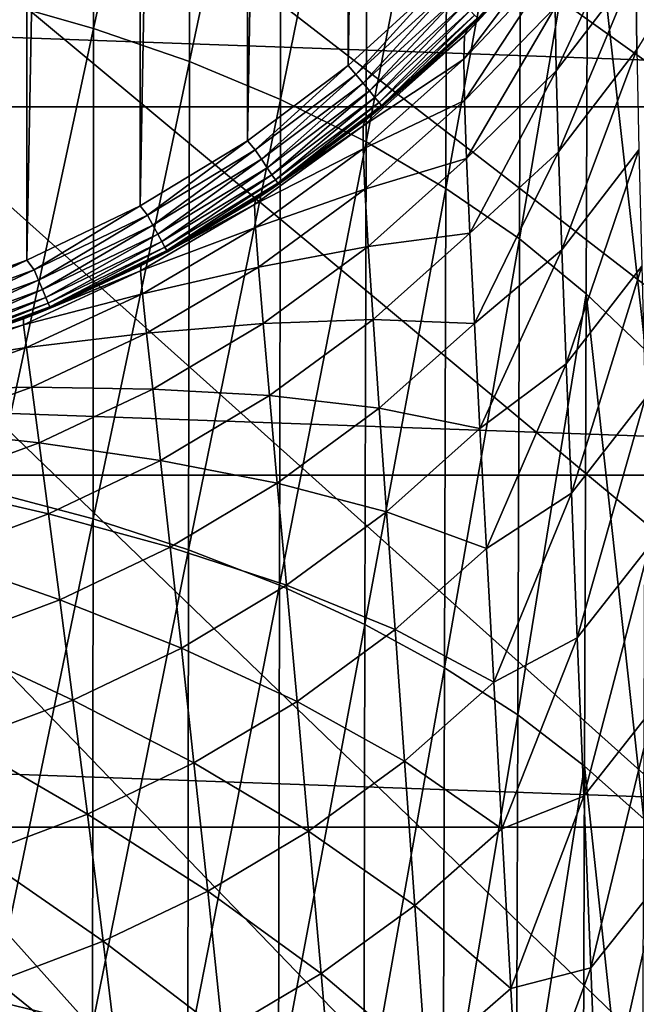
# Model space of a CAD drawing. Header units: metres. Extents: x -22 to 72, y -237 to 23.
# Tile 208 of 256: x 12.49 to 14.8, y -14.15 to -10.46. Entities that reach past the tile are written whole.
import ezdxf

# ---------------------------------------------------------------- set-up
doc = ezdxf.new("R2010")
doc.units = ezdxf.units.M
doc.layers.add('solid_509588_MEDIA_SW0001', color=7, linetype='CONTINUOUS')

msp = doc.modelspace()

# ---------------------------------------------------------------- linework, layer by layer
at = {"layer": 'solid_509588_MEDIA_SW0001'}
for points in [[(12.071428, 11.517202, 132.943756), (12.511848, 11.357363, 132.943756), (12.071432, -11.517201, 132.943756)], [(12.511848, 11.357363, 132.943756), (12.511853, -11.357361, 132.943756), (12.071432, -11.517201, 132.943756)], [(12.511848, 11.357363, 132.943756), (12.936604, 11.154259, 132.943756), (12.511853, -11.357361, 132.943756)], [(12.936604, 11.154259, 132.943756), (12.936608, -11.154256, 132.943756), (12.511853, -11.357361, 132.943756)], [(12.936604, 11.154259, 132.943756), (13.339938, 10.910168, 132.943756), (12.936608, -11.154256, 132.943756)], [(13.339938, 10.910168, 132.943756), (13.339944, -10.910164, 132.943756), (12.936608, -11.154256, 132.943756)], [(13.339938, 10.910168, 132.943756), (13.716635, 10.628305, 132.943756), (13.339944, -10.910164, 132.943756)], [(13.716635, 10.628305, 132.943756), (13.71664, -10.628303, 132.943756), (13.339944, -10.910164, 132.943756)], [(13.716635, 10.628305, 132.943756), (14.063028, 10.311828, 132.943756), (13.71664, -10.628303, 132.943756)], [(14.063028, 10.311828, 132.943756), (14.063032, -10.311823, 132.943756), (13.71664, -10.628303, 132.943756)], [(17.696192, -10.79983, 132.530869), (18.078817, -10.146324, 132.530869), (0, 0, 132.892746)], [(17.289955, -11.438926, 132.530869), (17.696192, -10.79983, 132.530869), (0, 0, 132.892746)], [(16.860647, -12.062758, 132.530869), (17.289955, -11.438926, 132.530869), (0, 0, 132.892746)], [(16.408842, -12.670496, 132.530869), (16.860647, -12.062758, 132.530869), (0, 0, 132.892746)], [(15.935143, -13.261327, 132.530869), (16.408842, -12.670496, 132.530869), (0, 0, 132.892746)], [(15.440181, -13.834463, 132.530869), (15.935143, -13.261327, 132.530869), (0, 0, 132.892746)], [(14.924617, -14.38914, 132.530869), (15.440181, -13.834463, 132.530869), (0, 0, 132.892746)], [(14.389139, -14.924617, 132.530869), (14.924617, -14.38914, 132.530869), (0, 0, 132.892746)], [(13.834463, -15.440181, 132.530869), (14.389139, -14.924617, 132.530869), (0, 0, 132.892746)], [(13.261327, -15.935143, 132.530869), (13.834463, -15.440181, 132.530869), (0, 0, 132.892746)], [(12.670495, -16.408842, 132.530869), (13.261327, -15.935143, 132.530869), (0, 0, 132.892746)], [(12.062758, -16.860647, 132.530869), (12.670495, -16.408842, 132.530869), (0, 0, 132.892746)], [(12.388103, -10.381963, 284.082001), (12.762291, -10.488754, 283.97699), (12.764039, -8.708081, 282.83905)], [(12.764039, -8.708081, 282.83905), (12.762291, -10.488754, 283.97699), (13.123942, -8.841295, 282.725128)], [(12.762291, -10.488754, 283.97699), (13.121359, -10.613527, 283.853241), (13.123942, -8.841295, 282.725128)], [(13.123942, -8.841295, 282.725128), (13.121359, -10.613527, 283.853241), (13.466117, -8.992828, 282.594025)], [(13.121359, -10.613527, 283.853241), (13.462677, -10.755643, 283.711212), (13.466117, -8.992828, 282.594025)], [(13.466117, -8.992828, 282.594025), (13.462677, -10.755643, 283.711212), (13.788308, -9.161889, 282.446136)], [(13.462677, -10.755643, 283.711212), (13.784021, -10.914348, 283.551483), (13.788308, -9.161889, 282.446136)], [(13.788308, -9.161889, 282.446136), (13.784021, -10.914348, 283.551483), (14.088536, -9.347514, 282.28186)], [(19.747696, -10.783265), (-19.747696, -10.783265), (-20.466829, -9.346505)], [(20.466829, -9.346505), (19.747696, -10.783265), (-20.466829, -9.346505)], [(13.784021, -10.914348, 283.551483), (14.083443, -11.088731, 283.374542), (14.088536, -9.347514, 282.28186)], [(14.088536, -9.347514, 282.28186), (14.083443, -11.088731, 283.374542), (14.364963, -9.548638, 282.101501)], [(14.083443, -11.088731, 283.374542), (14.359127, -11.27778, 283.180847), (14.364963, -9.548638, 282.101501)], [(14.364963, -9.548638, 282.101501), (14.359127, -11.27778, 283.180847), (14.615779, -9.768501, 281.908325)], [(14.359127, -11.27778, 283.180847), (14.609293, -11.484558, 282.973328), (14.615779, -9.768501, 281.908325)], [(14.615779, -9.768501, 281.908325), (14.609293, -11.484558, 282.973328), (14.832271, -11.695981, 282.745514)], [(14.615779, -9.768501, 281.908325), (14.832271, -11.695981, 282.745514), (14.839301, -9.993286, 281.694489)], [(14.497511, -10.647856, 249.95874), (14.493085, -10.409935, 248.818787), (14.794265, -10.012484, 248.876587)], [(14.497511, -10.647856, 249.95874), (14.794265, -10.012484, 248.876587), (14.795323, -10.256951, 250.031143)], [(14.150138, -10.604715, 247.58075), (14.498423, -10.142082, 246.561813), (14.493265, -10.240476, 247.685364)], [(14.150138, -10.604715, 247.58075), (14.153022, -10.516068, 246.506027), (14.498423, -10.142082, 246.561813)], [(14.153022, -10.516068, 246.506027), (14.164055, -10.49348, 245.443756), (14.508389, -10.118025, 245.451096)], [(14.153022, -10.516068, 246.506027), (14.508389, -10.118025, 245.451096), (14.498423, -10.142082, 246.561813)], [(14.508389, -10.118025, 245.451096), (14.164055, -10.49348, 245.443756), (14.418717, -10.223401, 245.447601)], [(14.799838, -10.56822, 251.188721), (14.795323, -10.256951, 250.031143), (15.052553, -10.157018, 251.266953)], [(14.418717, -10.223401, 245.447601), (14.164055, -10.49348, 245.443756), (14.204988, -10.452709, 133.143753)], [(14.152811, -10.759247, 248.664902), (14.150138, -10.604715, 247.58075), (14.493265, -10.240476, 247.685364)], [(14.152811, -10.759247, 248.664902), (14.493265, -10.240476, 247.685364), (14.493085, -10.409935, 248.818787)], [(14.506176, -10.951632, 251.101883), (14.497511, -10.647856, 249.95874), (14.795323, -10.256951, 250.031143)], [(14.506176, -10.951632, 251.101883), (14.795323, -10.256951, 250.031143), (14.799838, -10.56822, 251.188721)], [(13.746128, -10.661666, 132.948761), (13.71664, -10.628303, 132.943756), (14.063032, -10.311823, 132.943756)], [(14.094619, -10.343175, 132.948761), (13.746128, -10.661666, 132.948761), (14.063032, -10.311823, 132.943756)], [(13.773117, -10.694253, 132.963577), (13.746128, -10.661666, 132.948761), (14.094619, -10.343175, 132.948761)], [(14.124652, -10.372981, 132.963577), (13.773117, -10.694253, 132.963577), (14.094619, -10.343175, 132.948761)], [(13.797324, -10.723482, 132.987442), (13.773117, -10.694253, 132.963577), (14.124652, -10.372981, 132.963577)], [(14.151589, -10.399714, 132.987442), (13.797324, -10.723482, 132.987442), (14.124652, -10.372981, 132.963577)], [(12.388103, -10.381963, 284.082001), (12.387088, -12.229097, 285.146484), (12.762291, -10.488754, 283.97699)], [(13.817533, -10.747882, 133.019165), (13.797324, -10.723482, 132.987442), (14.151589, -10.399714, 132.987442)], [(14.174077, -10.422031, 133.019165), (13.817533, -10.747882, 133.019165), (14.151589, -10.399714, 132.987442)], [(14.160645, -10.977332, 249.755478), (14.152811, -10.759247, 248.664902), (14.493085, -10.409935, 248.818787)], [(14.160645, -10.977332, 249.755478), (14.493085, -10.409935, 248.818787), (14.497511, -10.647856, 249.95874)], [(13.832727, -10.766229, 133.057129), (13.817533, -10.747882, 133.019165), (14.174077, -10.422031, 133.019165)], [(14.190985, -10.438811, 133.057129), (13.832727, -10.766229, 133.057129), (14.174077, -10.422031, 133.019165)], [(13.842144, -10.777598, 133.099472), (13.832727, -10.766229, 133.057129), (14.190985, -10.438811, 133.057129)], [(14.201464, -10.449212, 133.099472), (13.842144, -10.777598, 133.099472), (14.190985, -10.438811, 133.057129)], [(14.201464, -10.449212, 133.099472), (13.845311, -10.781423, 133.143753), (13.842144, -10.777598, 133.099472)], [(14.201464, -10.449212, 133.099472), (14.204988, -10.452709, 133.143753), (13.845311, -10.781423, 133.143753)], [(14.164055, -10.49348, 245.443756), (13.845311, -10.781423, 133.143753), (14.204988, -10.452709, 133.143753)], [(12.387088, -12.229097, 285.146484), (12.76049, -12.32803, 285.033203), (12.762291, -10.488754, 283.97699)], [(12.762291, -10.488754, 283.97699), (12.76049, -12.32803, 285.033203), (13.121359, -10.613527, 283.853241)], [(13.773062, -10.854278, 246.49408), (13.779884, -10.834684, 245.443756), (14.153022, -10.516068, 246.506027)], [(13.773062, -10.854278, 246.49408), (14.153022, -10.516068, 246.506027), (14.150138, -10.604715, 247.58075)], [(14.153022, -10.516068, 246.506027), (13.779884, -10.834684, 245.443756), (13.805422, -10.814114, 245.443756)], [(14.164055, -10.49348, 245.443756), (13.805422, -10.814114, 245.443756), (13.845311, -10.781423, 133.143753)], [(14.153022, -10.516068, 246.506027), (13.805422, -10.814114, 245.443756), (14.164055, -10.49348, 245.443756)], [(14.518711, -11.318666, 252.244843), (14.506176, -10.951632, 251.101883), (14.799838, -10.56822, 251.188721)], [(14.518711, -11.318666, 252.244843), (14.799838, -10.56822, 251.188721), (14.807508, -10.943645, 252.345901)], [(12.76049, -12.32803, 285.033203), (13.118726, -12.443861, 284.900024), (13.121359, -10.613527, 283.853241)], [(13.121359, -10.613527, 283.853241), (13.118726, -12.443861, 284.900024), (13.462677, -10.755643, 283.711212)], [(13.368291, -10.944723, 132.948761), (13.339944, -10.910164, 132.943756), (13.71664, -10.628303, 132.943756)], [(13.746128, -10.661666, 132.948761), (13.368291, -10.944723, 132.948761), (13.71664, -10.628303, 132.943756)], [(13.773203, -10.940792, 247.556625), (13.773062, -10.854278, 246.49408), (14.150138, -10.604715, 247.58075)], [(13.773203, -10.940792, 247.556625), (14.150138, -10.604715, 247.58075), (14.152811, -10.759247, 248.664902)], [(13.39198, -10.979783, 132.963577), (13.368291, -10.944723, 132.948761), (13.746128, -10.661666, 132.948761)], [(13.773117, -10.694253, 132.963577), (13.39198, -10.979783, 132.963577), (13.746128, -10.661666, 132.948761)], [(14.173244, -11.256643, 250.849442), (14.160645, -10.977332, 249.755478), (14.497511, -10.647856, 249.95874)], [(14.173244, -11.256643, 250.849442), (14.497511, -10.647856, 249.95874), (14.506176, -10.951632, 251.101883)], [(13.413227, -11.01123, 132.987442), (13.39198, -10.979783, 132.963577), (13.773117, -10.694253, 132.963577)], [(13.797324, -10.723482, 132.987442), (13.413227, -11.01123, 132.987442), (13.773117, -10.694253, 132.963577)], [(13.430964, -11.03748, 133.019165), (13.413227, -11.01123, 132.987442), (13.797324, -10.723482, 132.987442)], [(13.817533, -10.747882, 133.019165), (13.430964, -11.03748, 133.019165), (13.797324, -10.723482, 132.987442)], [(13.118726, -12.443861, 284.900024), (13.459196, -12.575987, 284.747528), (13.462677, -10.755643, 283.711212)], [(13.444302, -11.057219, 133.057129), (13.430964, -11.03748, 133.019165), (13.817533, -10.747882, 133.019165)], [(13.832727, -10.766229, 133.057129), (13.444302, -11.057219, 133.057129), (13.817533, -10.747882, 133.019165)], [(13.452567, -11.069452, 133.099472), (13.444302, -11.057219, 133.057129), (13.832727, -10.766229, 133.057129)], [(13.842144, -10.777598, 133.099472), (13.452567, -11.069452, 133.099472), (13.832727, -10.766229, 133.057129)], [(13.842144, -10.777598, 133.099472), (13.455346, -11.073565, 133.143753), (13.452567, -11.069452, 133.099472)], [(13.842144, -10.777598, 133.099472), (13.845311, -10.781423, 133.143753), (13.455346, -11.073565, 133.143753)], [(13.462677, -10.755643, 283.711212), (13.459196, -12.575987, 284.747528), (13.784021, -10.914348, 283.551483)], [(13.779758, -11.092224, 248.628418), (13.773203, -10.940792, 247.556625), (14.152811, -10.759247, 248.664902)], [(13.779758, -11.092224, 248.628418), (14.152811, -10.759247, 248.664902), (14.160645, -10.977332, 249.755478)], [(18.928516, -12.163916), (-18.928516, -12.163916), (-19.747696, -10.783265)], [(19.747696, -10.783265), (18.928516, -12.163916), (-19.747696, -10.783265)], [(13.779884, -10.834684, 245.443756), (13.455346, -11.073565, 133.143753), (13.845311, -10.781423, 133.143753)], [(13.805422, -10.814114, 245.443756), (13.779884, -10.834684, 245.443756), (13.845311, -10.781423, 133.143753)], [(13.779884, -10.834684, 245.443756), (13.415982, -11.099893, 245.443756), (13.455346, -11.073565, 133.143753)], [(13.773062, -10.854278, 246.49408), (13.415982, -11.099893, 245.443756), (13.779884, -10.834684, 245.443756)], [(13.365767, -11.149546, 246.483261), (13.370136, -11.129881, 245.443756), (13.773062, -10.854278, 246.49408)], [(13.365767, -11.149546, 246.483261), (13.773062, -10.854278, 246.49408), (13.773203, -10.940792, 247.556625)], [(13.773062, -10.854278, 246.49408), (13.370136, -11.129881, 245.443756), (13.415982, -11.099893, 245.443756)], [(12.964696, -11.18966, 132.948761), (12.936608, -11.154256, 132.943756), (13.339944, -10.910164, 132.943756)], [(13.368291, -10.944723, 132.948761), (12.964696, -11.18966, 132.948761), (13.339944, -10.910164, 132.943756)], [(13.459196, -12.575987, 284.747528), (13.779707, -12.723699, 284.576385), (13.784021, -10.914348, 283.551483)], [(13.784021, -10.914348, 283.551483), (13.779707, -12.723699, 284.576385), (14.083443, -11.088731, 283.374542)], [(12.98486, -11.226859, 132.963577), (12.964696, -11.18966, 132.948761), (13.368291, -10.944723, 132.948761)], [(13.39198, -10.979783, 132.963577), (12.98486, -11.226859, 132.963577), (13.368291, -10.944723, 132.948761)], [(13.369355, -11.234866, 247.534668), (13.365767, -11.149546, 246.483261), (13.773203, -10.940792, 247.556625)], [(13.369355, -11.234866, 247.534668), (13.773203, -10.940792, 247.556625), (13.779758, -11.092224, 248.628418)], [(14.19021, -11.594855, 251.943771), (14.173244, -11.256643, 250.849442), (14.506176, -10.951632, 251.101883)], [(14.19021, -11.594855, 251.943771), (14.506176, -10.951632, 251.101883), (14.518711, -11.318666, 252.244843)], [(14.534748, -11.746356, 253.384262), (14.518711, -11.318666, 252.244843), (14.807508, -10.943645, 252.345901)], [(14.534748, -11.746356, 253.384262), (14.807508, -10.943645, 252.345901), (14.818031, -11.380584, 253.499329)], [(13.002946, -11.260224, 132.987442), (12.98486, -11.226859, 132.963577), (13.39198, -10.979783, 132.963577)], [(13.413227, -11.01123, 132.987442), (13.002946, -11.260224, 132.987442), (13.39198, -10.979783, 132.963577)], [(13.79227, -11.306283, 249.706467), (13.779758, -11.092224, 248.628418), (14.160645, -10.977332, 249.755478)], [(13.79227, -11.306283, 249.706467), (14.160645, -10.977332, 249.755478), (14.173244, -11.256643, 250.849442)], [(13.018044, -11.288077, 133.019165), (13.002946, -11.260224, 132.987442), (13.413227, -11.01123, 132.987442)], [(13.430964, -11.03748, 133.019165), (13.018044, -11.288077, 133.019165), (13.413227, -11.01123, 132.987442)], [(13.029396, -11.30902, 133.057129), (13.018044, -11.288077, 133.019165), (13.430964, -11.03748, 133.019165)], [(13.444302, -11.057219, 133.057129), (13.029396, -11.30902, 133.057129), (13.430964, -11.03748, 133.019165)], [(13.036431, -11.322, 133.099472), (13.029396, -11.30902, 133.057129), (13.444302, -11.057219, 133.057129)], [(13.452567, -11.069452, 133.099472), (13.036431, -11.322, 133.099472), (13.444302, -11.057219, 133.057129)], [(13.452567, -11.069452, 133.099472), (13.038797, -11.326364, 133.143753), (13.036431, -11.322, 133.099472)], [(13.452567, -11.069452, 133.099472), (13.455346, -11.073565, 133.143753), (13.038797, -11.326364, 133.143753)], [(13.370136, -11.129881, 245.443756), (13.038797, -11.326364, 133.143753), (13.455346, -11.073565, 133.143753)], [(13.415982, -11.099893, 245.443756), (13.370136, -11.129881, 245.443756), (13.455346, -11.073565, 133.143753)], [(13.3802, -11.384187, 248.595016), (13.369355, -11.234866, 247.534668), (13.779758, -11.092224, 248.628418)], [(13.3802, -11.384187, 248.595016), (13.779758, -11.092224, 248.628418), (13.79227, -11.306283, 249.706467)], [(13.779707, -12.723699, 284.576385), (14.078338, -12.886135, 284.387238), (14.083443, -11.088731, 283.374542)], [(14.083443, -11.088731, 283.374542), (14.078338, -12.886135, 284.387238), (14.359127, -11.27778, 283.180847)], [(13.370136, -11.129881, 245.443756), (13.000288, -11.347021, 245.443756), (13.038797, -11.326364, 133.143753)], [(13.365767, -11.149546, 246.483261), (13.000288, -11.347021, 245.443756), (13.370136, -11.129881, 245.443756)], [(12.539177, -11.39415, 132.948761), (12.511853, -11.357361, 132.943756), (12.936608, -11.154256, 132.943756)], [(12.964696, -11.18966, 132.948761), (12.539177, -11.39415, 132.948761), (12.936608, -11.154256, 132.943756)], [(12.938713, -11.39852, 246.473434), (12.940626, -11.378177, 245.443756), (13.365767, -11.149546, 246.483261)], [(12.938713, -11.39852, 246.473434), (13.365767, -11.149546, 246.483261), (13.369355, -11.234866, 247.534668)], [(13.365767, -11.149546, 246.483261), (12.940626, -11.378177, 245.443756), (13.000288, -11.347021, 245.443756)], [(12.555625, -11.433135, 132.963577), (12.539177, -11.39415, 132.948761), (12.964696, -11.18966, 132.948761)], [(12.98486, -11.226859, 132.963577), (12.555625, -11.433135, 132.963577), (12.964696, -11.18966, 132.948761)], [(12.570376, -11.468102, 132.987442), (12.555625, -11.433135, 132.963577), (12.98486, -11.226859, 132.963577)], [(13.002946, -11.260224, 132.987442), (12.570376, -11.468102, 132.987442), (12.98486, -11.226859, 132.963577)], [(12.945919, -11.483676, 247.514572), (12.938713, -11.39852, 246.473434), (13.369355, -11.234866, 247.534668)], [(12.945919, -11.483676, 247.514572), (13.369355, -11.234866, 247.534668), (13.3802, -11.384187, 248.595016)], [(13.810278, -11.580683, 250.787811), (13.79227, -11.306283, 249.706467), (14.173244, -11.256643, 250.849442)], [(13.810278, -11.580683, 250.787811), (14.173244, -11.256643, 250.849442), (14.19021, -11.594855, 251.943771)], [(12.582692, -11.497292, 133.019165), (12.570376, -11.468102, 132.987442), (13.002946, -11.260224, 132.987442)], [(13.018044, -11.288077, 133.019165), (12.582692, -11.497292, 133.019165), (13.002946, -11.260224, 132.987442)], [(12.591951, -11.51924, 133.057129), (12.582692, -11.497292, 133.019165), (13.018044, -11.288077, 133.019165)], [(13.029396, -11.30902, 133.057129), (12.591951, -11.51924, 133.057129), (13.018044, -11.288077, 133.019165)], [(14.078338, -12.886135, 284.387238), (14.353303, -13.062344, 284.180664), (14.359127, -11.27778, 283.180847)], [(14.359127, -11.27778, 283.180847), (14.353303, -13.062344, 284.180664), (14.609293, -11.484558, 282.973328)], [(12.597691, -11.532843, 133.099472), (12.591951, -11.51924, 133.057129), (13.029396, -11.30902, 133.057129)], [(13.036431, -11.322, 133.099472), (12.597691, -11.532843, 133.099472), (13.029396, -11.30902, 133.057129)], [(13.036431, -11.322, 133.099472), (12.599621, -11.537416, 133.143753), (12.597691, -11.532843, 133.099472)], [(13.036431, -11.322, 133.099472), (13.038797, -11.326364, 133.143753), (12.599621, -11.537416, 133.143753)], [(12.940626, -11.378177, 245.443756), (12.599621, -11.537416, 133.143753), (13.038797, -11.326364, 133.143753)], [(13.000288, -11.347021, 245.443756), (12.940626, -11.378177, 245.443756), (13.038797, -11.326364, 133.143753)], [(13.397782, -11.595258, 249.661377), (13.3802, -11.384187, 248.595016), (13.79227, -11.306283, 249.706467)], [(13.397782, -11.595258, 249.661377), (13.79227, -11.306283, 249.706467), (13.810278, -11.580683, 250.787811)], [(14.211146, -11.989645, 253.035477), (14.19021, -11.594855, 251.943771), (14.518711, -11.318666, 252.244843)], [(14.211146, -11.989645, 253.035477), (14.518711, -11.318666, 252.244843), (14.534748, -11.746356, 253.384262)], [(12.095775, -11.55625, 132.948761), (12.071432, -11.517201, 132.943756), (12.511853, -11.357361, 132.943756)], [(12.539177, -11.39415, 132.948761), (12.095775, -11.55625, 132.948761), (12.511853, -11.357361, 132.943756)], [(12.10835, -11.596651, 132.963577), (12.095775, -11.55625, 132.948761), (12.539177, -11.39415, 132.948761)], [(12.555625, -11.433135, 132.963577), (12.10835, -11.596651, 132.963577), (12.539177, -11.39415, 132.948761)], [(12.938713, -11.39852, 246.473434), (12.499537, -11.578372, 245.443756), (12.563567, -11.552462, 245.443756)], [(12.499904, -11.599844, 246.464447), (12.499537, -11.578372, 245.443756), (12.938713, -11.39852, 246.473434)], [(12.499904, -11.599844, 246.464447), (12.938713, -11.39852, 246.473434), (12.945919, -11.483676, 247.514572)], [(12.940626, -11.378177, 245.443756), (12.563567, -11.552462, 245.443756), (12.599621, -11.537416, 133.143753)], [(12.938713, -11.39852, 246.473434), (12.563567, -11.552462, 245.443756), (12.940626, -11.378177, 245.443756)], [(12.9612, -11.631969, 248.564285), (12.945919, -11.483676, 247.514572), (13.3802, -11.384187, 248.595016)], [(12.9612, -11.631969, 248.564285), (13.3802, -11.384187, 248.595016), (13.397782, -11.595258, 249.661377)], [(14.553917, -12.23211, 254.516785), (14.534748, -11.746356, 253.384262), (14.818031, -11.380584, 253.499329)], [(14.553917, -12.23211, 254.516785), (14.818031, -11.380584, 253.499329), (14.831109, -11.8764, 254.645615)], [(12.119628, -11.632887, 132.987442), (12.10835, -11.596651, 132.963577), (12.555625, -11.433135, 132.963577)], [(12.570376, -11.468102, 132.987442), (12.119628, -11.632887, 132.987442), (12.555625, -11.433135, 132.963577)], [(12.129044, -11.663137, 133.019165), (12.119628, -11.632887, 132.987442), (12.570376, -11.468102, 132.987442)], [(12.582692, -11.497292, 133.019165), (12.129044, -11.663137, 133.019165), (12.570376, -11.468102, 132.987442)], [(12.136123, -11.685883, 133.057129), (12.129044, -11.663137, 133.019165), (12.582692, -11.497292, 133.019165)], [(12.591951, -11.51924, 133.057129), (12.136123, -11.685883, 133.057129), (12.582692, -11.497292, 133.019165)], [(12.51062, -11.685891, 247.496109), (12.499904, -11.599844, 246.464447), (12.945919, -11.483676, 247.514572)], [(12.51062, -11.685891, 247.496109), (12.945919, -11.483676, 247.514572), (12.9612, -11.631969, 248.564285)], [(14.353303, -13.062344, 284.180664), (14.602848, -13.25519, 283.95932), (14.609293, -11.484558, 282.973328)], [(14.609293, -11.484558, 282.973328), (14.602848, -13.25519, 283.95932), (14.825316, -13.452405, 283.717987)], [(14.609293, -11.484558, 282.973328), (14.825316, -13.452405, 283.717987), (14.832271, -11.695981, 282.745514)], [(12.140511, -11.69998, 133.099472), (12.136123, -11.685883, 133.057129), (12.591951, -11.51924, 133.057129)], [(12.597691, -11.532843, 133.099472), (12.140511, -11.69998, 133.099472), (12.591951, -11.51924, 133.057129)], [(12.597691, -11.532843, 133.099472), (12.141986, -11.70472, 133.143753), (12.140511, -11.69998, 133.099472)], [(12.597691, -11.532843, 133.099472), (12.599621, -11.537416, 133.143753), (12.141986, -11.70472, 133.143753)], [(12.499537, -11.578372, 245.443756), (12.141986, -11.70472, 133.143753), (12.599621, -11.537416, 133.143753)], [(12.563567, -11.552462, 245.443756), (12.499537, -11.578372, 245.443756), (12.599621, -11.537416, 133.143753)], [(12.499537, -11.578372, 245.443756), (12.111734, -11.714031, 245.443756), (12.141986, -11.70472, 133.143753)], [(12.499904, -11.599844, 246.464447), (12.111734, -11.714031, 245.443756), (12.499537, -11.578372, 245.443756)], [(13.421582, -11.865829, 250.730835), (13.397782, -11.595258, 249.661377), (13.810278, -11.580683, 250.787811)], [(13.421582, -11.865829, 250.730835), (13.810278, -11.580683, 250.787811), (13.833326, -11.913137, 251.869461)], [(13.833326, -11.913137, 251.869461), (13.810278, -11.580683, 250.787811), (14.19021, -11.594855, 251.943771)], [(12.499904, -11.599844, 246.464447), (12.054913, -11.730955, 245.443756), (12.111734, -11.714031, 245.443756)], [(12.057471, -11.754503, 246.456207), (12.054913, -11.730955, 245.443756), (12.499904, -11.599844, 246.464447)], [(12.057471, -11.754503, 246.456207), (12.499904, -11.599844, 246.464447), (12.51062, -11.685891, 247.496109)], [(12.983978, -11.841187, 249.61969), (12.9612, -11.631969, 248.564285), (13.397782, -11.595258, 249.661377)], [(12.983978, -11.841187, 249.61969), (13.397782, -11.595258, 249.661377), (13.421582, -11.865829, 250.730835)], [(13.833326, -11.913137, 251.869461), (14.19021, -11.594855, 251.943771), (14.211146, -11.989645, 253.035477)], [(12.530202, -11.834272, 248.535873), (12.51062, -11.685891, 247.496109), (12.9612, -11.631969, 248.564285)], [(12.530202, -11.834272, 248.535873), (12.9612, -11.631969, 248.564285), (12.983978, -11.841187, 249.61969)], [(12.071307, -11.84245, 247.47905), (12.057471, -11.754503, 246.456207), (12.51062, -11.685891, 247.496109)], [(12.071307, -11.84245, 247.47905), (12.51062, -11.685891, 247.496109), (12.530202, -11.834272, 248.535873)], [(14.235656, -12.438693, 254.121506), (14.211146, -11.989645, 253.035477), (14.534748, -11.746356, 253.384262)], [(14.235656, -12.438693, 254.121506), (14.534748, -11.746356, 253.384262), (14.553917, -12.23211, 254.516785)], [(12.094764, -11.991994, 248.509491), (12.071307, -11.84245, 247.47905), (12.530202, -11.834272, 248.535873)], [(12.094764, -11.991994, 248.509491), (12.530202, -11.834272, 248.535873), (12.558017, -12.04281, 249.580917)], [(12.558017, -12.04281, 249.580917), (12.530202, -11.834272, 248.535873), (12.983978, -11.841187, 249.61969)], [(12.558017, -12.04281, 249.580917), (12.983978, -11.841187, 249.61969), (13.01368, -12.109118, 250.677887)], [(13.01368, -12.109118, 250.677887), (12.983978, -11.841187, 249.61969), (13.421582, -11.865829, 250.730835)], [(13.01368, -12.109118, 250.677887), (13.421582, -11.865829, 250.730835), (13.451084, -12.193657, 251.800446)], [(13.451084, -12.193657, 251.800446), (13.421582, -11.865829, 250.730835), (13.833326, -11.913137, 251.869461)], [(14.57585, -12.773335, 255.639053), (14.553917, -12.23211, 254.516785), (14.831109, -11.8764, 254.645615)], [(14.57585, -12.773335, 255.639053), (14.831109, -11.8764, 254.645615), (14.84644, -12.428458, 255.781357)], [(13.451084, -12.193657, 251.800446), (13.833326, -11.913137, 251.869461), (13.860955, -12.301366, 252.948441)], [(13.860955, -12.301366, 252.948441), (13.833326, -11.913137, 251.869461), (14.211146, -11.989645, 253.035477)], [(12.127153, -12.200986, 249.544739), (12.094764, -11.991994, 248.509491), (12.558017, -12.04281, 249.580917)], [(13.860955, -12.301366, 252.948441), (14.211146, -11.989645, 253.035477), (14.235656, -12.438693, 254.121506)], [(12.127153, -12.200986, 249.544739), (12.558017, -12.04281, 249.580917), (12.593431, -12.309327, 250.628418)], [(12.593431, -12.309327, 250.628418), (12.558017, -12.04281, 249.580917), (13.01368, -12.109118, 250.677887)], [(12.593431, -12.309327, 250.628418), (13.01368, -12.109118, 250.677887), (13.049725, -12.433553, 251.735992)], [(13.049725, -12.433553, 251.735992), (13.01368, -12.109118, 250.677887), (13.451084, -12.193657, 251.800446)], [(18.011908, -13.484106), (-18.011908, -13.484106), (-18.928516, -12.163916)], [(18.928516, -12.163916), (18.011908, -13.484106), (-18.928516, -12.163916)], [(12.167788, -12.467281, 250.582031), (12.127153, -12.200986, 249.544739), (12.593431, -12.309327, 250.628418)], [(13.049725, -12.433553, 251.735992), (13.451084, -12.193657, 251.800446), (13.485767, -12.576494, 252.867264)], [(13.485767, -12.576494, 252.867264), (13.451084, -12.193657, 251.800446), (13.860955, -12.301366, 252.948441)], [(12.387088, -12.229097, 285.146484), (12.386011, -14.133221, 286.12561), (12.76049, -12.32803, 285.033203)], [(14.263341, -12.939682, 255.198853), (14.235656, -12.438693, 254.121506), (14.553917, -12.23211, 254.516785)], [(14.263341, -12.939682, 255.198853), (14.553917, -12.23211, 254.516785), (14.57585, -12.773335, 255.639053)], [(12.167788, -12.467281, 250.582031), (12.593431, -12.309327, 250.628418), (12.63581, -12.631648, 251.675522)], [(12.386011, -14.133221, 286.12561), (12.758628, -14.223878, 286.004578), (12.76049, -12.32803, 285.033203)], [(12.63581, -12.631648, 251.675522), (12.593431, -12.309327, 250.628418), (13.049725, -12.433553, 251.735992)], [(12.76049, -12.32803, 285.033203), (12.758628, -14.223878, 286.004578), (13.118726, -12.443861, 284.900024)], [(13.485767, -12.576494, 252.867264), (13.860955, -12.301366, 252.948441), (13.892708, -12.743087, 254.021774)], [(13.892708, -12.743087, 254.021774), (13.860955, -12.301366, 252.948441), (14.235656, -12.438693, 254.121506)], [(12.63581, -12.631648, 251.675522), (13.049725, -12.433553, 251.735992), (13.091538, -12.812282, 252.791138)], [(13.091538, -12.812282, 252.791138), (13.049725, -12.433553, 251.735992), (13.485767, -12.576494, 252.867264)], [(13.892708, -12.743087, 254.021774), (14.235656, -12.438693, 254.121506), (14.263341, -12.939682, 255.198853)], [(14.600179, -13.367444, 256.747711), (14.57585, -12.773335, 255.639053), (14.84644, -12.428458, 255.781357)], [(14.600179, -13.367444, 256.747711), (14.84644, -12.428458, 255.781357), (14.863723, -13.034127, 256.903198)], [(12.215981, -12.788735, 251.618576), (12.167788, -12.467281, 250.582031), (12.63581, -12.631648, 251.675522)], [(12.758628, -14.223878, 286.004578), (13.116035, -14.330269, 285.862457), (13.118726, -12.443861, 284.900024)], [(13.118726, -12.443861, 284.900024), (13.116035, -14.330269, 285.862457), (13.459196, -12.575987, 284.747528)], [(13.091538, -12.812282, 252.791138), (13.485767, -12.576494, 252.867264), (13.525116, -13.0121, 253.92836)], [(13.116035, -14.330269, 285.862457), (13.455667, -14.45183, 285.700043), (13.459196, -12.575987, 284.747528)], [(13.459196, -12.575987, 284.747528), (13.455667, -14.45183, 285.700043), (13.779707, -12.723699, 284.576385)], [(13.525116, -13.0121, 253.92836), (13.485767, -12.576494, 252.867264), (13.892708, -12.743087, 254.021774)], [(12.215981, -12.788735, 251.618576), (12.63581, -12.631648, 251.675522), (12.684523, -13.007596, 252.719391)], [(12.684523, -13.007596, 252.719391), (12.63581, -12.631648, 251.675522), (13.091538, -12.812282, 252.791138)], [(13.455667, -14.45183, 285.700043), (13.775358, -14.587895, 285.518066), (13.779707, -12.723699, 284.576385)], [(13.779707, -12.723699, 284.576385), (13.775358, -14.587895, 285.518066), (14.078338, -12.886135, 284.387238)], [(13.525116, -13.0121, 253.92836), (13.892708, -12.743087, 254.021774), (13.928125, -13.236023, 255.086472)], [(13.928125, -13.236023, 255.086472), (13.892708, -12.743087, 254.021774), (14.263341, -12.939682, 255.198853)], [(12.271047, -13.163203, 252.651581), (12.215981, -12.788735, 251.618576), (12.684523, -13.007596, 252.719391)], [(14.293805, -13.490297, 256.264496), (14.263341, -12.939682, 255.198853), (14.57585, -12.773335, 255.639053)], [(14.293805, -13.490297, 256.264496), (14.57585, -12.773335, 255.639053), (14.600179, -13.367444, 256.747711)], [(12.684523, -13.007596, 252.719391), (13.091538, -12.812282, 252.791138), (13.138543, -13.243099, 253.840408)], [(13.138543, -13.243099, 253.840408), (13.091538, -12.812282, 252.791138), (13.525116, -13.0121, 253.92836)], [(13.775358, -14.587895, 285.518066), (14.073219, -14.737665, 285.317291), (14.078338, -12.886135, 284.387238)], [(14.078338, -12.886135, 284.387238), (14.073219, -14.737665, 285.317291), (14.353303, -13.062344, 284.180664)], [(13.928125, -13.236023, 255.086472), (14.263341, -12.939682, 255.198853), (14.293805, -13.490297, 256.264496)], [(12.271047, -13.163203, 252.651581), (12.684523, -13.007596, 252.719391), (12.738935, -13.435, 253.757202)], [(12.738935, -13.435, 253.757202), (12.684523, -13.007596, 252.719391), (13.138543, -13.243099, 253.840408)], [(13.138543, -13.243099, 253.840408), (13.525116, -13.0121, 253.92836), (13.568609, -13.498236, 254.980789)], [(13.568609, -13.498236, 254.980789), (13.525116, -13.0121, 253.92836), (13.928125, -13.236023, 255.086472)], [(14.073219, -14.737665, 285.317291), (14.347495, -14.900245, 285.098419), (14.353303, -13.062344, 284.180664)], [(14.353303, -13.062344, 284.180664), (14.347495, -14.900245, 285.098419), (14.602848, -13.25519, 283.95932)], [(14.626534, -14.011847, 257.839386), (14.600179, -13.367444, 256.747711), (14.863723, -13.034127, 256.903198)], [(14.626534, -14.011847, 257.839386), (14.863723, -13.034127, 256.903198), (14.882657, -13.690775, 258.00769)], [(12.332295, -13.588543, 253.678253), (12.271047, -13.163203, 252.651581), (12.738935, -13.435, 253.757202)], [(12.738935, -13.435, 253.757202), (13.138543, -13.243099, 253.840408), (13.190162, -13.723802, 254.88092)], [(13.190162, -13.723802, 254.88092), (13.138543, -13.243099, 253.840408), (13.568609, -13.498236, 254.980789)], [(13.568609, -13.498236, 254.980789), (13.928125, -13.236023, 255.086472), (13.96675, -13.777898, 256.139557)], [(13.96675, -13.777898, 256.139557), (13.928125, -13.236023, 255.086472), (14.293805, -13.490297, 256.264496)], [(14.347495, -14.900245, 285.098419), (14.596453, -15.078279, 284.863892), (14.602848, -13.25519, 283.95932)], [(14.602848, -13.25519, 283.95932), (14.596453, -15.078279, 284.863892), (14.818454, -15.260401, 284.609619)], [(14.602848, -13.25519, 283.95932), (14.818454, -15.260401, 284.609619), (14.825316, -13.452405, 283.717987)], [(14.326651, -14.088224, 257.31543), (14.293805, -13.490297, 256.264496), (14.600179, -13.367444, 256.747711)], [(14.326651, -14.088224, 257.31543), (14.600179, -13.367444, 256.747711), (14.626534, -14.011847, 257.839386)], [(12.332295, -13.588543, 253.678253), (12.738935, -13.435, 253.757202), (12.798412, -13.911689, 254.786102)], [(12.798412, -13.911689, 254.786102), (12.738935, -13.435, 253.757202), (13.190162, -13.723802, 254.88092)], [(17.00452, -14.734195), (-17.00452, -14.734195), (-18.011908, -13.484106)], [(18.011908, -13.484106), (17.00452, -14.734195), (-18.011908, -13.484106)], [(13.190162, -13.723802, 254.88092), (13.568609, -13.498236, 254.980789), (13.615731, -14.032661, 256.021637)], [(13.615731, -14.032661, 256.021637), (13.568609, -13.498236, 254.980789), (13.96675, -13.777898, 256.139557)], [(13.96675, -13.777898, 256.139557), (14.293805, -13.490297, 256.264496), (14.326651, -14.088224, 257.31543)], [(12.399041, -14.062611, 254.695831), (12.332295, -13.588543, 253.678253), (12.798412, -13.911689, 254.786102)], [(14.654546, -14.703964, 258.910736), (14.626534, -14.011847, 257.839386), (14.882657, -13.690775, 258.00769)], [(14.654546, -14.703964, 258.910736), (14.882657, -13.690775, 258.00769), (14.902942, -14.395776, 259.091492)], [(12.798412, -13.911689, 254.786102), (13.190162, -13.723802, 254.88092), (13.245819, -14.252185, 255.90979)], [(13.245819, -14.252185, 255.90979), (13.190162, -13.723802, 254.88092), (13.615731, -14.032661, 256.021637)], [(13.615731, -14.032661, 256.021637), (13.96675, -13.777898, 256.139557), (14.008122, -14.36644, 257.17804)], [(14.008122, -14.36644, 257.17804), (13.96675, -13.777898, 256.139557), (14.326651, -14.088224, 257.31543)], [(12.399041, -14.062611, 254.695831), (12.798412, -13.911689, 254.786102), (12.862324, -14.43549, 255.803253)], [(12.862324, -14.43549, 255.803253), (12.798412, -13.911689, 254.786102), (13.245819, -14.252185, 255.90979)], [(14.361483, -14.731155, 258.348602), (14.326651, -14.088224, 257.31543), (14.626534, -14.011847, 257.839386)], [(14.361483, -14.731155, 258.348602), (14.626534, -14.011847, 257.839386), (14.654546, -14.703964, 258.910736)], [(12.470598, -14.583266, 255.701523), (12.399041, -14.062611, 254.695831), (12.862324, -14.43549, 255.803253)], [(13.245819, -14.252185, 255.90979), (13.615731, -14.032661, 256.021637), (13.665962, -14.613142, 257.047943)], [(13.665962, -14.613142, 257.047943), (13.615731, -14.032661, 256.021637), (14.008122, -14.36644, 257.17804)], [(14.008122, -14.36644, 257.17804), (14.326651, -14.088224, 257.31543), (14.361483, -14.731155, 258.348602)], [(12.386011, -14.133221, 286.12561), (12.384861, -16.092295, 287.016144), (12.758628, -14.223878, 286.004578)]]:
    msp.add_3dface(points, dxfattribs=at)

doc.saveas('drawing.dxf')
